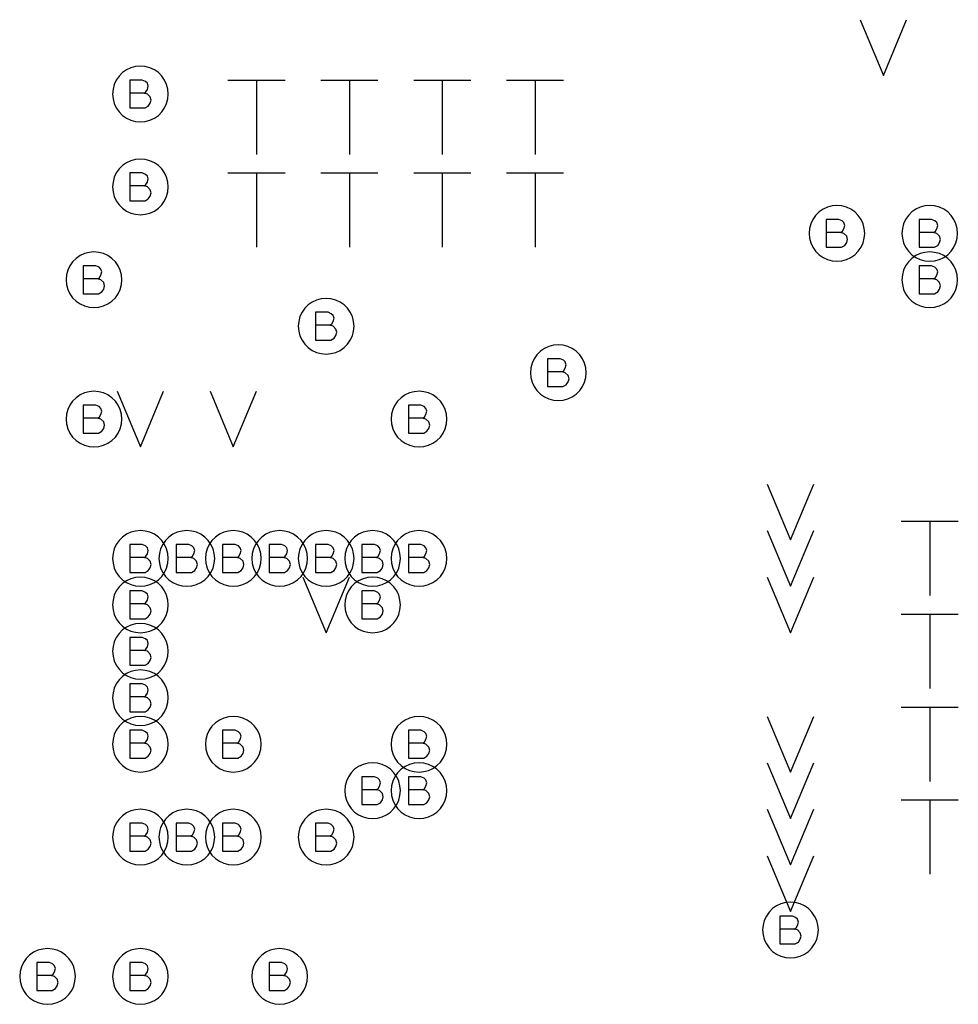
# Model space of a CAD drawing. Extents: x 280 to 610, y 250 to 460.
# Tile 15 of 53: x 358 to 368, y 322 to 332. Entities that reach past the tile are written whole.
import ezdxf

# ---------------------------------------------------------------- set-up
doc = ezdxf.new("R2010")
doc.units = 0
doc.layers.add('RVP8-IFD_G_fab_art', color=2, linetype='CONTINUOUS')

msp = doc.modelspace()

# ---------------------------------------------------------------- linework, layer by layer
at = {"layer": 'RVP8-IFD_G_fab_art'}
for points in [[(367.05, 332.4), (367.3, 331.8), (367.55, 332.4)], [(359.34, 331.61), (359.36, 331.625), (359.375, 331.65), (359.385, 331.685), (359.375, 331.715), (359.355, 331.735), (359.32, 331.75), (359.185, 331.75), (359.185, 331.45), (359.35, 331.45), (359.385, 331.47), (359.405, 331.5), (359.415, 331.535), (359.405, 331.57), (359.375, 331.6), (359.34, 331.61), (359.185, 331.61)], [(360.243, 331.75), (360.857, 331.75)], [(360.55, 331.75), (360.55, 330.95)], [(361.243, 331.75), (361.857, 331.75)], [(361.55, 331.75), (361.55, 330.95)], [(362.243, 331.75), (362.857, 331.75)], [(362.55, 331.75), (362.55, 330.95)], [(363.243, 331.75), (363.857, 331.75)], [(363.55, 331.75), (363.55, 330.95)], [(359.34, 330.61), (359.36, 330.625), (359.375, 330.65), (359.385, 330.685), (359.375, 330.715), (359.355, 330.735), (359.32, 330.75), (359.185, 330.75), (359.185, 330.45), (359.35, 330.45), (359.385, 330.47), (359.405, 330.5), (359.415, 330.535), (359.405, 330.57), (359.375, 330.6), (359.34, 330.61), (359.185, 330.61)], [(360.243, 330.75), (360.857, 330.75)], [(360.55, 330.75), (360.55, 329.95)], [(361.243, 330.75), (361.857, 330.75)], [(361.55, 330.75), (361.55, 329.95)], [(362.243, 330.75), (362.857, 330.75)], [(362.55, 330.75), (362.55, 329.95)], [(363.243, 330.75), (363.857, 330.75)], [(363.55, 330.75), (363.55, 329.95)], [(366.84, 330.11), (366.86, 330.125), (366.875, 330.15), (366.885, 330.185), (366.875, 330.215), (366.855, 330.235), (366.82, 330.25), (366.685, 330.25), (366.685, 329.95), (366.85, 329.95), (366.885, 329.97), (366.905, 330), (366.915, 330.035), (366.905, 330.07), (366.875, 330.1), (366.84, 330.11), (366.685, 330.11)], [(367.84, 330.11), (367.86, 330.125), (367.875, 330.15), (367.885, 330.185), (367.875, 330.215), (367.855, 330.235), (367.82, 330.25), (367.685, 330.25), (367.685, 329.95), (367.85, 329.95), (367.885, 329.97), (367.905, 330), (367.915, 330.035), (367.905, 330.07), (367.875, 330.1), (367.84, 330.11), (367.685, 330.11)], [(358.84, 329.61), (358.86, 329.625), (358.875, 329.65), (358.885, 329.685), (358.875, 329.715), (358.855, 329.735), (358.82, 329.75), (358.685, 329.75), (358.685, 329.45), (358.85, 329.45), (358.885, 329.47), (358.905, 329.5), (358.915, 329.535), (358.905, 329.57), (358.875, 329.6), (358.84, 329.61), (358.685, 329.61)], [(367.84, 329.61), (367.86, 329.625), (367.875, 329.65), (367.885, 329.685), (367.875, 329.715), (367.855, 329.735), (367.82, 329.75), (367.685, 329.75), (367.685, 329.45), (367.85, 329.45), (367.885, 329.47), (367.905, 329.5), (367.915, 329.535), (367.905, 329.57), (367.875, 329.6), (367.84, 329.61), (367.685, 329.61)], [(361.34, 329.11), (361.36, 329.125), (361.375, 329.15), (361.385, 329.185), (361.375, 329.215), (361.355, 329.235), (361.32, 329.25), (361.185, 329.25), (361.185, 328.95), (361.35, 328.95), (361.385, 328.97), (361.405, 329), (361.415, 329.035), (361.405, 329.07), (361.375, 329.1), (361.34, 329.11), (361.185, 329.11)], [(363.84, 328.61), (363.86, 328.625), (363.875, 328.65), (363.885, 328.685), (363.875, 328.715), (363.855, 328.735), (363.82, 328.75), (363.685, 328.75), (363.685, 328.45), (363.85, 328.45), (363.885, 328.47), (363.905, 328.5), (363.915, 328.535), (363.905, 328.57), (363.875, 328.6), (363.84, 328.61), (363.685, 328.61)], [(359.05, 328.4), (359.3, 327.8), (359.55, 328.4)], [(360.05, 328.4), (360.3, 327.8), (360.55, 328.4)], [(358.84, 328.11), (358.86, 328.125), (358.875, 328.15), (358.885, 328.185), (358.875, 328.215), (358.855, 328.235), (358.82, 328.25), (358.685, 328.25), (358.685, 327.95), (358.85, 327.95), (358.885, 327.97), (358.905, 328), (358.915, 328.035), (358.905, 328.07), (358.875, 328.1), (358.84, 328.11), (358.685, 328.11)], [(362.34, 328.11), (362.36, 328.125), (362.375, 328.15), (362.385, 328.185), (362.375, 328.215), (362.355, 328.235), (362.32, 328.25), (362.185, 328.25), (362.185, 327.95), (362.35, 327.95), (362.385, 327.97), (362.405, 328), (362.415, 328.035), (362.405, 328.07), (362.375, 328.1), (362.34, 328.11), (362.185, 328.11)], [(366.05, 327.4), (366.3, 326.8), (366.55, 327.4)], [(367.493, 327), (368.107, 327)], [(367.8, 327), (367.8, 326.2)], [(366.05, 326.9), (366.3, 326.3), (366.55, 326.9)], [(359.34, 326.61), (359.36, 326.625), (359.375, 326.65), (359.385, 326.685), (359.375, 326.715), (359.355, 326.735), (359.32, 326.75), (359.185, 326.75), (359.185, 326.45), (359.35, 326.45), (359.385, 326.47), (359.405, 326.5), (359.415, 326.535), (359.405, 326.57), (359.375, 326.6), (359.34, 326.61), (359.185, 326.61)], [(359.84, 326.61), (359.86, 326.625), (359.875, 326.65), (359.885, 326.685), (359.875, 326.715), (359.855, 326.735), (359.82, 326.75), (359.685, 326.75), (359.685, 326.45), (359.85, 326.45), (359.885, 326.47), (359.905, 326.5), (359.915, 326.535), (359.905, 326.57), (359.875, 326.6), (359.84, 326.61), (359.685, 326.61)], [(360.34, 326.61), (360.36, 326.625), (360.375, 326.65), (360.385, 326.685), (360.375, 326.715), (360.355, 326.735), (360.32, 326.75), (360.185, 326.75), (360.185, 326.45), (360.35, 326.45), (360.385, 326.47), (360.405, 326.5), (360.415, 326.535), (360.405, 326.57), (360.375, 326.6), (360.34, 326.61), (360.185, 326.61)], [(360.84, 326.61), (360.86, 326.625), (360.875, 326.65), (360.885, 326.685), (360.875, 326.715), (360.855, 326.735), (360.82, 326.75), (360.685, 326.75), (360.685, 326.45), (360.85, 326.45), (360.885, 326.47), (360.905, 326.5), (360.915, 326.535), (360.905, 326.57), (360.875, 326.6), (360.84, 326.61), (360.685, 326.61)], [(361.34, 326.61), (361.36, 326.625), (361.375, 326.65), (361.385, 326.685), (361.375, 326.715), (361.355, 326.735), (361.32, 326.75), (361.185, 326.75), (361.185, 326.45), (361.35, 326.45), (361.385, 326.47), (361.405, 326.5), (361.415, 326.535), (361.405, 326.57), (361.375, 326.6), (361.34, 326.61), (361.185, 326.61)], [(361.84, 326.61), (361.86, 326.625), (361.875, 326.65), (361.885, 326.685), (361.875, 326.715), (361.855, 326.735), (361.82, 326.75), (361.685, 326.75), (361.685, 326.45), (361.85, 326.45), (361.885, 326.47), (361.905, 326.5), (361.915, 326.535), (361.905, 326.57), (361.875, 326.6), (361.84, 326.61), (361.685, 326.61)], [(362.34, 326.61), (362.36, 326.625), (362.375, 326.65), (362.385, 326.685), (362.375, 326.715), (362.355, 326.735), (362.32, 326.75), (362.185, 326.75), (362.185, 326.45), (362.35, 326.45), (362.385, 326.47), (362.405, 326.5), (362.415, 326.535), (362.405, 326.57), (362.375, 326.6), (362.34, 326.61), (362.185, 326.61)], [(361.05, 326.4), (361.3, 325.8), (361.55, 326.4)], [(366.05, 326.4), (366.3, 325.8), (366.55, 326.4)], [(359.34, 326.11), (359.36, 326.125), (359.375, 326.15), (359.385, 326.185), (359.375, 326.215), (359.355, 326.235), (359.32, 326.25), (359.185, 326.25), (359.185, 325.95), (359.35, 325.95), (359.385, 325.97), (359.405, 326), (359.415, 326.035), (359.405, 326.07), (359.375, 326.1), (359.34, 326.11), (359.185, 326.11)], [(361.84, 326.11), (361.86, 326.125), (361.875, 326.15), (361.885, 326.185), (361.875, 326.215), (361.855, 326.235), (361.82, 326.25), (361.685, 326.25), (361.685, 325.95), (361.85, 325.95), (361.885, 325.97), (361.905, 326), (361.915, 326.035), (361.905, 326.07), (361.875, 326.1), (361.84, 326.11), (361.685, 326.11)], [(367.493, 326), (368.107, 326)], [(367.8, 326), (367.8, 325.2)], [(359.34, 325.61), (359.36, 325.625), (359.375, 325.65), (359.385, 325.685), (359.375, 325.715), (359.355, 325.735), (359.32, 325.75), (359.185, 325.75), (359.185, 325.45), (359.35, 325.45), (359.385, 325.47), (359.405, 325.5), (359.415, 325.535), (359.405, 325.57), (359.375, 325.6), (359.34, 325.61), (359.185, 325.61)], [(359.34, 325.11), (359.36, 325.125), (359.375, 325.15), (359.385, 325.185), (359.375, 325.215), (359.355, 325.235), (359.32, 325.25), (359.185, 325.25), (359.185, 324.95), (359.35, 324.95), (359.385, 324.97), (359.405, 325), (359.415, 325.035), (359.405, 325.07), (359.375, 325.1), (359.34, 325.11), (359.185, 325.11)], [(367.493, 325), (368.107, 325)], [(367.8, 325), (367.8, 324.2)], [(366.05, 324.9), (366.3, 324.3), (366.55, 324.9)], [(359.34, 324.61), (359.36, 324.625), (359.375, 324.65), (359.385, 324.685), (359.375, 324.715), (359.355, 324.735), (359.32, 324.75), (359.185, 324.75), (359.185, 324.45), (359.35, 324.45), (359.385, 324.47), (359.405, 324.5), (359.415, 324.535), (359.405, 324.57), (359.375, 324.6), (359.34, 324.61), (359.185, 324.61)], [(360.34, 324.61), (360.36, 324.625), (360.375, 324.65), (360.385, 324.685), (360.375, 324.715), (360.355, 324.735), (360.32, 324.75), (360.185, 324.75), (360.185, 324.45), (360.35, 324.45), (360.385, 324.47), (360.405, 324.5), (360.415, 324.535), (360.405, 324.57), (360.375, 324.6), (360.34, 324.61), (360.185, 324.61)], [(362.34, 324.61), (362.36, 324.625), (362.375, 324.65), (362.385, 324.685), (362.375, 324.715), (362.355, 324.735), (362.32, 324.75), (362.185, 324.75), (362.185, 324.45), (362.35, 324.45), (362.385, 324.47), (362.405, 324.5), (362.415, 324.535), (362.405, 324.57), (362.375, 324.6), (362.34, 324.61), (362.185, 324.61)], [(366.05, 324.4), (366.3, 323.8), (366.55, 324.4)], [(361.84, 324.11), (361.86, 324.125), (361.875, 324.15), (361.885, 324.185), (361.875, 324.215), (361.855, 324.235), (361.82, 324.25), (361.685, 324.25), (361.685, 323.95), (361.85, 323.95), (361.885, 323.97), (361.905, 324), (361.915, 324.035), (361.905, 324.07), (361.875, 324.1), (361.84, 324.11), (361.685, 324.11)], [(362.34, 324.11), (362.36, 324.125), (362.375, 324.15), (362.385, 324.185), (362.375, 324.215), (362.355, 324.235), (362.32, 324.25), (362.185, 324.25), (362.185, 323.95), (362.35, 323.95), (362.385, 323.97), (362.405, 324), (362.415, 324.035), (362.405, 324.07), (362.375, 324.1), (362.34, 324.11), (362.185, 324.11)], [(367.493, 324), (368.107, 324)], [(367.8, 324), (367.8, 323.2)], [(366.05, 323.9), (366.3, 323.3), (366.55, 323.9)], [(359.34, 323.61), (359.36, 323.625), (359.375, 323.65), (359.385, 323.685), (359.375, 323.715), (359.355, 323.735), (359.32, 323.75), (359.185, 323.75), (359.185, 323.45), (359.35, 323.45), (359.385, 323.47), (359.405, 323.5), (359.415, 323.535), (359.405, 323.57), (359.375, 323.6), (359.34, 323.61), (359.185, 323.61)], [(359.84, 323.61), (359.86, 323.625), (359.875, 323.65), (359.885, 323.685), (359.875, 323.715), (359.855, 323.735), (359.82, 323.75), (359.685, 323.75), (359.685, 323.45), (359.85, 323.45), (359.885, 323.47), (359.905, 323.5), (359.915, 323.535), (359.905, 323.57), (359.875, 323.6), (359.84, 323.61), (359.685, 323.61)], [(360.34, 323.61), (360.36, 323.625), (360.375, 323.65), (360.385, 323.685), (360.375, 323.715), (360.355, 323.735), (360.32, 323.75), (360.185, 323.75), (360.185, 323.45), (360.35, 323.45), (360.385, 323.47), (360.405, 323.5), (360.415, 323.535), (360.405, 323.57), (360.375, 323.6), (360.34, 323.61), (360.185, 323.61)], [(361.34, 323.61), (361.36, 323.625), (361.375, 323.65), (361.385, 323.685), (361.375, 323.715), (361.355, 323.735), (361.32, 323.75), (361.185, 323.75), (361.185, 323.45), (361.35, 323.45), (361.385, 323.47), (361.405, 323.5), (361.415, 323.535), (361.405, 323.57), (361.375, 323.6), (361.34, 323.61), (361.185, 323.61)], [(366.05, 323.4), (366.3, 322.8), (366.55, 323.4)], [(366.34, 322.61), (366.36, 322.625), (366.375, 322.65), (366.385, 322.685), (366.375, 322.715), (366.355, 322.735), (366.32, 322.75), (366.185, 322.75), (366.185, 322.45), (366.35, 322.45), (366.385, 322.47), (366.405, 322.5), (366.415, 322.535), (366.405, 322.57), (366.375, 322.6), (366.34, 322.61), (366.185, 322.61)], [(358.34, 322.11), (358.36, 322.125), (358.375, 322.15), (358.385, 322.185), (358.375, 322.215), (358.355, 322.235), (358.32, 322.25), (358.185, 322.25), (358.185, 321.95), (358.35, 321.95), (358.385, 321.97), (358.405, 322), (358.415, 322.035), (358.405, 322.07), (358.375, 322.1), (358.34, 322.11), (358.185, 322.11)], [(359.34, 322.11), (359.36, 322.125), (359.375, 322.15), (359.385, 322.185), (359.375, 322.215), (359.355, 322.235), (359.32, 322.25), (359.185, 322.25), (359.185, 321.95), (359.35, 321.95), (359.385, 321.97), (359.405, 322), (359.415, 322.035), (359.405, 322.07), (359.375, 322.1), (359.34, 322.11), (359.185, 322.11)], [(360.84, 322.11), (360.86, 322.125), (360.875, 322.15), (360.885, 322.185), (360.875, 322.215), (360.855, 322.235), (360.82, 322.25), (360.685, 322.25), (360.685, 321.95), (360.85, 321.95), (360.885, 321.97), (360.905, 322), (360.915, 322.035), (360.905, 322.07), (360.875, 322.1), (360.84, 322.11), (360.685, 322.11)]]:
    msp.add_lwpolyline(points, dxfattribs=at)
for points in [[(359.6, 331.6), (359.595, 331.652), (359.582, 331.703), (359.56, 331.75), (359.53, 331.793), (359.493, 331.83), (359.45, 331.86), (359.403, 331.882), (359.352, 331.895), (359.3, 331.9), (359.248, 331.895), (359.197, 331.882), (359.15, 331.86), (359.107, 331.83), (359.07, 331.793), (359.04, 331.75), (359.018, 331.703), (359.005, 331.652), (359, 331.6), (359.005, 331.548), (359.018, 331.497), (359.04, 331.45), (359.07, 331.407), (359.107, 331.37), (359.15, 331.34), (359.197, 331.318), (359.248, 331.305), (359.3, 331.3), (359.352, 331.305), (359.403, 331.318), (359.45, 331.34), (359.493, 331.37), (359.53, 331.407), (359.56, 331.45), (359.582, 331.497), (359.595, 331.548), (359.6, 331.6)], [(359.6, 330.6), (359.595, 330.652), (359.582, 330.703), (359.56, 330.75), (359.53, 330.793), (359.493, 330.83), (359.45, 330.86), (359.403, 330.882), (359.352, 330.895), (359.3, 330.9), (359.248, 330.895), (359.197, 330.882), (359.15, 330.86), (359.107, 330.83), (359.07, 330.793), (359.04, 330.75), (359.018, 330.703), (359.005, 330.652), (359, 330.6), (359.005, 330.548), (359.018, 330.497), (359.04, 330.45), (359.07, 330.407), (359.107, 330.37), (359.15, 330.34), (359.197, 330.318), (359.248, 330.305), (359.3, 330.3), (359.352, 330.305), (359.403, 330.318), (359.45, 330.34), (359.493, 330.37), (359.53, 330.407), (359.56, 330.45), (359.582, 330.497), (359.595, 330.548), (359.6, 330.6)], [(367.1, 330.1), (367.095, 330.152), (367.082, 330.203), (367.06, 330.25), (367.03, 330.293), (366.993, 330.33), (366.95, 330.36), (366.903, 330.382), (366.852, 330.395), (366.8, 330.4), (366.748, 330.395), (366.697, 330.382), (366.65, 330.36), (366.607, 330.33), (366.57, 330.293), (366.54, 330.25), (366.518, 330.203), (366.505, 330.152), (366.5, 330.1), (366.505, 330.048), (366.518, 329.997), (366.54, 329.95), (366.57, 329.907), (366.607, 329.87), (366.65, 329.84), (366.697, 329.818), (366.748, 329.805), (366.8, 329.8), (366.852, 329.805), (366.903, 329.818), (366.95, 329.84), (366.993, 329.87), (367.03, 329.907), (367.06, 329.95), (367.082, 329.997), (367.095, 330.048), (367.1, 330.1)], [(368.1, 330.1), (368.095, 330.152), (368.082, 330.203), (368.06, 330.25), (368.03, 330.293), (367.993, 330.33), (367.95, 330.36), (367.903, 330.382), (367.852, 330.395), (367.8, 330.4), (367.748, 330.395), (367.697, 330.382), (367.65, 330.36), (367.607, 330.33), (367.57, 330.293), (367.54, 330.25), (367.518, 330.203), (367.505, 330.152), (367.5, 330.1), (367.505, 330.048), (367.518, 329.997), (367.54, 329.95), (367.57, 329.907), (367.607, 329.87), (367.65, 329.84), (367.697, 329.818), (367.748, 329.805), (367.8, 329.8), (367.852, 329.805), (367.903, 329.818), (367.95, 329.84), (367.993, 329.87), (368.03, 329.907), (368.06, 329.95), (368.082, 329.997), (368.095, 330.048), (368.1, 330.1)], [(359.1, 329.6), (359.095, 329.652), (359.082, 329.703), (359.06, 329.75), (359.03, 329.793), (358.993, 329.83), (358.95, 329.86), (358.903, 329.882), (358.852, 329.895), (358.8, 329.9), (358.748, 329.895), (358.697, 329.882), (358.65, 329.86), (358.607, 329.83), (358.57, 329.793), (358.54, 329.75), (358.518, 329.703), (358.505, 329.652), (358.5, 329.6), (358.505, 329.548), (358.518, 329.497), (358.54, 329.45), (358.57, 329.407), (358.607, 329.37), (358.65, 329.34), (358.697, 329.318), (358.748, 329.305), (358.8, 329.3), (358.852, 329.305), (358.903, 329.318), (358.95, 329.34), (358.993, 329.37), (359.03, 329.407), (359.06, 329.45), (359.082, 329.497), (359.095, 329.548), (359.1, 329.6)], [(368.1, 329.6), (368.095, 329.652), (368.082, 329.703), (368.06, 329.75), (368.03, 329.793), (367.993, 329.83), (367.95, 329.86), (367.903, 329.882), (367.852, 329.895), (367.8, 329.9), (367.748, 329.895), (367.697, 329.882), (367.65, 329.86), (367.607, 329.83), (367.57, 329.793), (367.54, 329.75), (367.518, 329.703), (367.505, 329.652), (367.5, 329.6), (367.505, 329.548), (367.518, 329.497), (367.54, 329.45), (367.57, 329.407), (367.607, 329.37), (367.65, 329.34), (367.697, 329.318), (367.748, 329.305), (367.8, 329.3), (367.852, 329.305), (367.903, 329.318), (367.95, 329.34), (367.993, 329.37), (368.03, 329.407), (368.06, 329.45), (368.082, 329.497), (368.095, 329.548), (368.1, 329.6)], [(361.6, 329.1), (361.595, 329.152), (361.582, 329.203), (361.56, 329.25), (361.53, 329.293), (361.493, 329.33), (361.45, 329.36), (361.403, 329.382), (361.352, 329.395), (361.3, 329.4), (361.248, 329.395), (361.197, 329.382), (361.15, 329.36), (361.107, 329.33), (361.07, 329.293), (361.04, 329.25), (361.018, 329.203), (361.005, 329.152), (361, 329.1), (361.005, 329.048), (361.018, 328.997), (361.04, 328.95), (361.07, 328.907), (361.107, 328.87), (361.15, 328.84), (361.197, 328.818), (361.248, 328.805), (361.3, 328.8), (361.352, 328.805), (361.403, 328.818), (361.45, 328.84), (361.493, 328.87), (361.53, 328.907), (361.56, 328.95), (361.582, 328.997), (361.595, 329.048), (361.6, 329.1)], [(364.1, 328.6), (364.095, 328.652), (364.082, 328.703), (364.06, 328.75), (364.03, 328.793), (363.993, 328.83), (363.95, 328.86), (363.903, 328.882), (363.852, 328.895), (363.8, 328.9), (363.748, 328.895), (363.697, 328.882), (363.65, 328.86), (363.607, 328.83), (363.57, 328.793), (363.54, 328.75), (363.518, 328.703), (363.505, 328.652), (363.5, 328.6), (363.505, 328.548), (363.518, 328.497), (363.54, 328.45), (363.57, 328.407), (363.607, 328.37), (363.65, 328.34), (363.697, 328.318), (363.748, 328.305), (363.8, 328.3), (363.852, 328.305), (363.903, 328.318), (363.95, 328.34), (363.993, 328.37), (364.03, 328.407), (364.06, 328.45), (364.082, 328.497), (364.095, 328.548), (364.1, 328.6)], [(359.1, 328.1), (359.095, 328.152), (359.082, 328.203), (359.06, 328.25), (359.03, 328.293), (358.993, 328.33), (358.95, 328.36), (358.903, 328.382), (358.852, 328.395), (358.8, 328.4), (358.748, 328.395), (358.697, 328.382), (358.65, 328.36), (358.607, 328.33), (358.57, 328.293), (358.54, 328.25), (358.518, 328.203), (358.505, 328.152), (358.5, 328.1), (358.505, 328.048), (358.518, 327.997), (358.54, 327.95), (358.57, 327.907), (358.607, 327.87), (358.65, 327.84), (358.697, 327.818), (358.748, 327.805), (358.8, 327.8), (358.852, 327.805), (358.903, 327.818), (358.95, 327.84), (358.993, 327.87), (359.03, 327.907), (359.06, 327.95), (359.082, 327.997), (359.095, 328.048), (359.1, 328.1)], [(362.6, 328.1), (362.595, 328.152), (362.582, 328.203), (362.56, 328.25), (362.53, 328.293), (362.493, 328.33), (362.45, 328.36), (362.403, 328.382), (362.352, 328.395), (362.3, 328.4), (362.248, 328.395), (362.197, 328.382), (362.15, 328.36), (362.107, 328.33), (362.07, 328.293), (362.04, 328.25), (362.018, 328.203), (362.005, 328.152), (362, 328.1), (362.005, 328.048), (362.018, 327.997), (362.04, 327.95), (362.07, 327.907), (362.107, 327.87), (362.15, 327.84), (362.197, 327.818), (362.248, 327.805), (362.3, 327.8), (362.352, 327.805), (362.403, 327.818), (362.45, 327.84), (362.493, 327.87), (362.53, 327.907), (362.56, 327.95), (362.582, 327.997), (362.595, 328.048), (362.6, 328.1)], [(359.6, 326.6), (359.595, 326.652), (359.582, 326.703), (359.56, 326.75), (359.53, 326.793), (359.493, 326.83), (359.45, 326.86), (359.403, 326.882), (359.352, 326.895), (359.3, 326.9), (359.248, 326.895), (359.197, 326.882), (359.15, 326.86), (359.107, 326.83), (359.07, 326.793), (359.04, 326.75), (359.018, 326.703), (359.005, 326.652), (359, 326.6), (359.005, 326.548), (359.018, 326.497), (359.04, 326.45), (359.07, 326.407), (359.107, 326.37), (359.15, 326.34), (359.197, 326.318), (359.248, 326.305), (359.3, 326.3), (359.352, 326.305), (359.403, 326.318), (359.45, 326.34), (359.493, 326.37), (359.53, 326.407), (359.56, 326.45), (359.582, 326.497), (359.595, 326.548), (359.6, 326.6)], [(360.1, 326.6), (360.095, 326.652), (360.082, 326.703), (360.06, 326.75), (360.03, 326.793), (359.993, 326.83), (359.95, 326.86), (359.903, 326.882), (359.852, 326.895), (359.8, 326.9), (359.748, 326.895), (359.697, 326.882), (359.65, 326.86), (359.607, 326.83), (359.57, 326.793), (359.54, 326.75), (359.518, 326.703), (359.505, 326.652), (359.5, 326.6), (359.505, 326.548), (359.518, 326.497), (359.54, 326.45), (359.57, 326.407), (359.607, 326.37), (359.65, 326.34), (359.697, 326.318), (359.748, 326.305), (359.8, 326.3), (359.852, 326.305), (359.903, 326.318), (359.95, 326.34), (359.993, 326.37), (360.03, 326.407), (360.06, 326.45), (360.082, 326.497), (360.095, 326.548), (360.1, 326.6)], [(360.6, 326.6), (360.595, 326.652), (360.582, 326.703), (360.56, 326.75), (360.53, 326.793), (360.493, 326.83), (360.45, 326.86), (360.403, 326.882), (360.352, 326.895), (360.3, 326.9), (360.248, 326.895), (360.197, 326.882), (360.15, 326.86), (360.107, 326.83), (360.07, 326.793), (360.04, 326.75), (360.018, 326.703), (360.005, 326.652), (360, 326.6), (360.005, 326.548), (360.018, 326.497), (360.04, 326.45), (360.07, 326.407), (360.107, 326.37), (360.15, 326.34), (360.197, 326.318), (360.248, 326.305), (360.3, 326.3), (360.352, 326.305), (360.403, 326.318), (360.45, 326.34), (360.493, 326.37), (360.53, 326.407), (360.56, 326.45), (360.582, 326.497), (360.595, 326.548), (360.6, 326.6)], [(361.1, 326.6), (361.095, 326.652), (361.082, 326.703), (361.06, 326.75), (361.03, 326.793), (360.993, 326.83), (360.95, 326.86), (360.903, 326.882), (360.852, 326.895), (360.8, 326.9), (360.748, 326.895), (360.697, 326.882), (360.65, 326.86), (360.607, 326.83), (360.57, 326.793), (360.54, 326.75), (360.518, 326.703), (360.505, 326.652), (360.5, 326.6), (360.505, 326.548), (360.518, 326.497), (360.54, 326.45), (360.57, 326.407), (360.607, 326.37), (360.65, 326.34), (360.697, 326.318), (360.748, 326.305), (360.8, 326.3), (360.852, 326.305), (360.903, 326.318), (360.95, 326.34), (360.993, 326.37), (361.03, 326.407), (361.06, 326.45), (361.082, 326.497), (361.095, 326.548), (361.1, 326.6)], [(361.6, 326.6), (361.595, 326.652), (361.582, 326.703), (361.56, 326.75), (361.53, 326.793), (361.493, 326.83), (361.45, 326.86), (361.403, 326.882), (361.352, 326.895), (361.3, 326.9), (361.248, 326.895), (361.197, 326.882), (361.15, 326.86), (361.107, 326.83), (361.07, 326.793), (361.04, 326.75), (361.018, 326.703), (361.005, 326.652), (361, 326.6), (361.005, 326.548), (361.018, 326.497), (361.04, 326.45), (361.07, 326.407), (361.107, 326.37), (361.15, 326.34), (361.197, 326.318), (361.248, 326.305), (361.3, 326.3), (361.352, 326.305), (361.403, 326.318), (361.45, 326.34), (361.493, 326.37), (361.53, 326.407), (361.56, 326.45), (361.582, 326.497), (361.595, 326.548), (361.6, 326.6)], [(362.1, 326.6), (362.095, 326.652), (362.082, 326.703), (362.06, 326.75), (362.03, 326.793), (361.993, 326.83), (361.95, 326.86), (361.903, 326.882), (361.852, 326.895), (361.8, 326.9), (361.748, 326.895), (361.697, 326.882), (361.65, 326.86), (361.607, 326.83), (361.57, 326.793), (361.54, 326.75), (361.518, 326.703), (361.505, 326.652), (361.5, 326.6), (361.505, 326.548), (361.518, 326.497), (361.54, 326.45), (361.57, 326.407), (361.607, 326.37), (361.65, 326.34), (361.697, 326.318), (361.748, 326.305), (361.8, 326.3), (361.852, 326.305), (361.903, 326.318), (361.95, 326.34), (361.993, 326.37), (362.03, 326.407), (362.06, 326.45), (362.082, 326.497), (362.095, 326.548), (362.1, 326.6)], [(362.6, 326.6), (362.595, 326.652), (362.582, 326.703), (362.56, 326.75), (362.53, 326.793), (362.493, 326.83), (362.45, 326.86), (362.403, 326.882), (362.352, 326.895), (362.3, 326.9), (362.248, 326.895), (362.197, 326.882), (362.15, 326.86), (362.107, 326.83), (362.07, 326.793), (362.04, 326.75), (362.018, 326.703), (362.005, 326.652), (362, 326.6), (362.005, 326.548), (362.018, 326.497), (362.04, 326.45), (362.07, 326.407), (362.107, 326.37), (362.15, 326.34), (362.197, 326.318), (362.248, 326.305), (362.3, 326.3), (362.352, 326.305), (362.403, 326.318), (362.45, 326.34), (362.493, 326.37), (362.53, 326.407), (362.56, 326.45), (362.582, 326.497), (362.595, 326.548), (362.6, 326.6)], [(359.6, 326.1), (359.595, 326.152), (359.582, 326.203), (359.56, 326.25), (359.53, 326.293), (359.493, 326.33), (359.45, 326.36), (359.403, 326.382), (359.352, 326.395), (359.3, 326.4), (359.248, 326.395), (359.197, 326.382), (359.15, 326.36), (359.107, 326.33), (359.07, 326.293), (359.04, 326.25), (359.018, 326.203), (359.005, 326.152), (359, 326.1), (359.005, 326.048), (359.018, 325.997), (359.04, 325.95), (359.07, 325.907), (359.107, 325.87), (359.15, 325.84), (359.197, 325.818), (359.248, 325.805), (359.3, 325.8), (359.352, 325.805), (359.403, 325.818), (359.45, 325.84), (359.493, 325.87), (359.53, 325.907), (359.56, 325.95), (359.582, 325.997), (359.595, 326.048), (359.6, 326.1)], [(362.1, 326.1), (362.095, 326.152), (362.082, 326.203), (362.06, 326.25), (362.03, 326.293), (361.993, 326.33), (361.95, 326.36), (361.903, 326.382), (361.852, 326.395), (361.8, 326.4), (361.748, 326.395), (361.697, 326.382), (361.65, 326.36), (361.607, 326.33), (361.57, 326.293), (361.54, 326.25), (361.518, 326.203), (361.505, 326.152), (361.5, 326.1), (361.505, 326.048), (361.518, 325.997), (361.54, 325.95), (361.57, 325.907), (361.607, 325.87), (361.65, 325.84), (361.697, 325.818), (361.748, 325.805), (361.8, 325.8), (361.852, 325.805), (361.903, 325.818), (361.95, 325.84), (361.993, 325.87), (362.03, 325.907), (362.06, 325.95), (362.082, 325.997), (362.095, 326.048), (362.1, 326.1)], [(359.6, 325.6), (359.595, 325.652), (359.582, 325.703), (359.56, 325.75), (359.53, 325.793), (359.493, 325.83), (359.45, 325.86), (359.403, 325.882), (359.352, 325.895), (359.3, 325.9), (359.248, 325.895), (359.197, 325.882), (359.15, 325.86), (359.107, 325.83), (359.07, 325.793), (359.04, 325.75), (359.018, 325.703), (359.005, 325.652), (359, 325.6), (359.005, 325.548), (359.018, 325.497), (359.04, 325.45), (359.07, 325.407), (359.107, 325.37), (359.15, 325.34), (359.197, 325.318), (359.248, 325.305), (359.3, 325.3), (359.352, 325.305), (359.403, 325.318), (359.45, 325.34), (359.493, 325.37), (359.53, 325.407), (359.56, 325.45), (359.582, 325.497), (359.595, 325.548), (359.6, 325.6)], [(359.6, 325.1), (359.595, 325.152), (359.582, 325.203), (359.56, 325.25), (359.53, 325.293), (359.493, 325.33), (359.45, 325.36), (359.403, 325.382), (359.352, 325.395), (359.3, 325.4), (359.248, 325.395), (359.197, 325.382), (359.15, 325.36), (359.107, 325.33), (359.07, 325.293), (359.04, 325.25), (359.018, 325.203), (359.005, 325.152), (359, 325.1), (359.005, 325.048), (359.018, 324.997), (359.04, 324.95), (359.07, 324.907), (359.107, 324.87), (359.15, 324.84), (359.197, 324.818), (359.248, 324.805), (359.3, 324.8), (359.352, 324.805), (359.403, 324.818), (359.45, 324.84), (359.493, 324.87), (359.53, 324.907), (359.56, 324.95), (359.582, 324.997), (359.595, 325.048), (359.6, 325.1)], [(359.6, 324.6), (359.595, 324.652), (359.582, 324.703), (359.56, 324.75), (359.53, 324.793), (359.493, 324.83), (359.45, 324.86), (359.403, 324.882), (359.352, 324.895), (359.3, 324.9), (359.248, 324.895), (359.197, 324.882), (359.15, 324.86), (359.107, 324.83), (359.07, 324.793), (359.04, 324.75), (359.018, 324.703), (359.005, 324.652), (359, 324.6), (359.005, 324.548), (359.018, 324.497), (359.04, 324.45), (359.07, 324.407), (359.107, 324.37), (359.15, 324.34), (359.197, 324.318), (359.248, 324.305), (359.3, 324.3), (359.352, 324.305), (359.403, 324.318), (359.45, 324.34), (359.493, 324.37), (359.53, 324.407), (359.56, 324.45), (359.582, 324.497), (359.595, 324.548), (359.6, 324.6)], [(360.6, 324.6), (360.595, 324.652), (360.582, 324.703), (360.56, 324.75), (360.53, 324.793), (360.493, 324.83), (360.45, 324.86), (360.403, 324.882), (360.352, 324.895), (360.3, 324.9), (360.248, 324.895), (360.197, 324.882), (360.15, 324.86), (360.107, 324.83), (360.07, 324.793), (360.04, 324.75), (360.018, 324.703), (360.005, 324.652), (360, 324.6), (360.005, 324.548), (360.018, 324.497), (360.04, 324.45), (360.07, 324.407), (360.107, 324.37), (360.15, 324.34), (360.197, 324.318), (360.248, 324.305), (360.3, 324.3), (360.352, 324.305), (360.403, 324.318), (360.45, 324.34), (360.493, 324.37), (360.53, 324.407), (360.56, 324.45), (360.582, 324.497), (360.595, 324.548), (360.6, 324.6)], [(362.6, 324.6), (362.595, 324.652), (362.582, 324.703), (362.56, 324.75), (362.53, 324.793), (362.493, 324.83), (362.45, 324.86), (362.403, 324.882), (362.352, 324.895), (362.3, 324.9), (362.248, 324.895), (362.197, 324.882), (362.15, 324.86), (362.107, 324.83), (362.07, 324.793), (362.04, 324.75), (362.018, 324.703), (362.005, 324.652), (362, 324.6), (362.005, 324.548), (362.018, 324.497), (362.04, 324.45), (362.07, 324.407), (362.107, 324.37), (362.15, 324.34), (362.197, 324.318), (362.248, 324.305), (362.3, 324.3), (362.352, 324.305), (362.403, 324.318), (362.45, 324.34), (362.493, 324.37), (362.53, 324.407), (362.56, 324.45), (362.582, 324.497), (362.595, 324.548), (362.6, 324.6)], [(362.1, 324.1), (362.095, 324.152), (362.082, 324.203), (362.06, 324.25), (362.03, 324.293), (361.993, 324.33), (361.95, 324.36), (361.903, 324.382), (361.852, 324.395), (361.8, 324.4), (361.748, 324.395), (361.697, 324.382), (361.65, 324.36), (361.607, 324.33), (361.57, 324.293), (361.54, 324.25), (361.518, 324.203), (361.505, 324.152), (361.5, 324.1), (361.505, 324.048), (361.518, 323.997), (361.54, 323.95), (361.57, 323.907), (361.607, 323.87), (361.65, 323.84), (361.697, 323.818), (361.748, 323.805), (361.8, 323.8), (361.852, 323.805), (361.903, 323.818), (361.95, 323.84), (361.993, 323.87), (362.03, 323.907), (362.06, 323.95), (362.082, 323.997), (362.095, 324.048), (362.1, 324.1)], [(362.6, 324.1), (362.595, 324.152), (362.582, 324.203), (362.56, 324.25), (362.53, 324.293), (362.493, 324.33), (362.45, 324.36), (362.403, 324.382), (362.352, 324.395), (362.3, 324.4), (362.248, 324.395), (362.197, 324.382), (362.15, 324.36), (362.107, 324.33), (362.07, 324.293), (362.04, 324.25), (362.018, 324.203), (362.005, 324.152), (362, 324.1), (362.005, 324.048), (362.018, 323.997), (362.04, 323.95), (362.07, 323.907), (362.107, 323.87), (362.15, 323.84), (362.197, 323.818), (362.248, 323.805), (362.3, 323.8), (362.352, 323.805), (362.403, 323.818), (362.45, 323.84), (362.493, 323.87), (362.53, 323.907), (362.56, 323.95), (362.582, 323.997), (362.595, 324.048), (362.6, 324.1)], [(359.6, 323.6), (359.595, 323.652), (359.582, 323.703), (359.56, 323.75), (359.53, 323.793), (359.493, 323.83), (359.45, 323.86), (359.403, 323.882), (359.352, 323.895), (359.3, 323.9), (359.248, 323.895), (359.197, 323.882), (359.15, 323.86), (359.107, 323.83), (359.07, 323.793), (359.04, 323.75), (359.018, 323.703), (359.005, 323.652), (359, 323.6), (359.005, 323.548), (359.018, 323.497), (359.04, 323.45), (359.07, 323.407), (359.107, 323.37), (359.15, 323.34), (359.197, 323.318), (359.248, 323.305), (359.3, 323.3), (359.352, 323.305), (359.403, 323.318), (359.45, 323.34), (359.493, 323.37), (359.53, 323.407), (359.56, 323.45), (359.582, 323.497), (359.595, 323.548), (359.6, 323.6)], [(360.1, 323.6), (360.095, 323.652), (360.082, 323.703), (360.06, 323.75), (360.03, 323.793), (359.993, 323.83), (359.95, 323.86), (359.903, 323.882), (359.852, 323.895), (359.8, 323.9), (359.748, 323.895), (359.697, 323.882), (359.65, 323.86), (359.607, 323.83), (359.57, 323.793), (359.54, 323.75), (359.518, 323.703), (359.505, 323.652), (359.5, 323.6), (359.505, 323.548), (359.518, 323.497), (359.54, 323.45), (359.57, 323.407), (359.607, 323.37), (359.65, 323.34), (359.697, 323.318), (359.748, 323.305), (359.8, 323.3), (359.852, 323.305), (359.903, 323.318), (359.95, 323.34), (359.993, 323.37), (360.03, 323.407), (360.06, 323.45), (360.082, 323.497), (360.095, 323.548), (360.1, 323.6)], [(360.6, 323.6), (360.595, 323.652), (360.582, 323.703), (360.56, 323.75), (360.53, 323.793), (360.493, 323.83), (360.45, 323.86), (360.403, 323.882), (360.352, 323.895), (360.3, 323.9), (360.248, 323.895), (360.197, 323.882), (360.15, 323.86), (360.107, 323.83), (360.07, 323.793), (360.04, 323.75), (360.018, 323.703), (360.005, 323.652), (360, 323.6), (360.005, 323.548), (360.018, 323.497), (360.04, 323.45), (360.07, 323.407), (360.107, 323.37), (360.15, 323.34), (360.197, 323.318), (360.248, 323.305), (360.3, 323.3), (360.352, 323.305), (360.403, 323.318), (360.45, 323.34), (360.493, 323.37), (360.53, 323.407), (360.56, 323.45), (360.582, 323.497), (360.595, 323.548), (360.6, 323.6)], [(361.6, 323.6), (361.595, 323.652), (361.582, 323.703), (361.56, 323.75), (361.53, 323.793), (361.493, 323.83), (361.45, 323.86), (361.403, 323.882), (361.352, 323.895), (361.3, 323.9), (361.248, 323.895), (361.197, 323.882), (361.15, 323.86), (361.107, 323.83), (361.07, 323.793), (361.04, 323.75), (361.018, 323.703), (361.005, 323.652), (361, 323.6), (361.005, 323.548), (361.018, 323.497), (361.04, 323.45), (361.07, 323.407), (361.107, 323.37), (361.15, 323.34), (361.197, 323.318), (361.248, 323.305), (361.3, 323.3), (361.352, 323.305), (361.403, 323.318), (361.45, 323.34), (361.493, 323.37), (361.53, 323.407), (361.56, 323.45), (361.582, 323.497), (361.595, 323.548), (361.6, 323.6)], [(366.6, 322.6), (366.595, 322.652), (366.582, 322.703), (366.56, 322.75), (366.53, 322.793), (366.493, 322.83), (366.45, 322.86), (366.403, 322.882), (366.352, 322.895), (366.3, 322.9), (366.248, 322.895), (366.197, 322.882), (366.15, 322.86), (366.107, 322.83), (366.07, 322.793), (366.04, 322.75), (366.018, 322.703), (366.005, 322.652), (366, 322.6), (366.005, 322.548), (366.018, 322.497), (366.04, 322.45), (366.07, 322.407), (366.107, 322.37), (366.15, 322.34), (366.197, 322.318), (366.248, 322.305), (366.3, 322.3), (366.352, 322.305), (366.403, 322.318), (366.45, 322.34), (366.493, 322.37), (366.53, 322.407), (366.56, 322.45), (366.582, 322.497), (366.595, 322.548), (366.6, 322.6)], [(358.6, 322.1), (358.595, 322.152), (358.582, 322.203), (358.56, 322.25), (358.53, 322.293), (358.493, 322.33), (358.45, 322.36), (358.403, 322.382), (358.352, 322.395), (358.3, 322.4), (358.248, 322.395), (358.197, 322.382), (358.15, 322.36), (358.107, 322.33), (358.07, 322.293), (358.04, 322.25), (358.018, 322.203), (358.005, 322.152), (358, 322.1), (358.005, 322.048), (358.018, 321.997), (358.04, 321.95), (358.07, 321.907), (358.107, 321.87), (358.15, 321.84), (358.197, 321.818), (358.248, 321.805), (358.3, 321.8), (358.352, 321.805), (358.403, 321.818), (358.45, 321.84), (358.493, 321.87), (358.53, 321.907), (358.56, 321.95), (358.582, 321.997), (358.595, 322.048), (358.6, 322.1)], [(359.6, 322.1), (359.595, 322.152), (359.582, 322.203), (359.56, 322.25), (359.53, 322.293), (359.493, 322.33), (359.45, 322.36), (359.403, 322.382), (359.352, 322.395), (359.3, 322.4), (359.248, 322.395), (359.197, 322.382), (359.15, 322.36), (359.107, 322.33), (359.07, 322.293), (359.04, 322.25), (359.018, 322.203), (359.005, 322.152), (359, 322.1), (359.005, 322.048), (359.018, 321.997), (359.04, 321.95), (359.07, 321.907), (359.107, 321.87), (359.15, 321.84), (359.197, 321.818), (359.248, 321.805), (359.3, 321.8), (359.352, 321.805), (359.403, 321.818), (359.45, 321.84), (359.493, 321.87), (359.53, 321.907), (359.56, 321.95), (359.582, 321.997), (359.595, 322.048), (359.6, 322.1)], [(361.1, 322.1), (361.095, 322.152), (361.082, 322.203), (361.06, 322.25), (361.03, 322.293), (360.993, 322.33), (360.95, 322.36), (360.903, 322.382), (360.852, 322.395), (360.8, 322.4), (360.748, 322.395), (360.697, 322.382), (360.65, 322.36), (360.607, 322.33), (360.57, 322.293), (360.54, 322.25), (360.518, 322.203), (360.505, 322.152), (360.5, 322.1), (360.505, 322.048), (360.518, 321.997), (360.54, 321.95), (360.57, 321.907), (360.607, 321.87), (360.65, 321.84), (360.697, 321.818), (360.748, 321.805), (360.8, 321.8), (360.852, 321.805), (360.903, 321.818), (360.95, 321.84), (360.993, 321.87), (361.03, 321.907), (361.06, 321.95), (361.082, 321.997), (361.095, 322.048), (361.1, 322.1)]]:
    msp.add_lwpolyline(points, close=True, dxfattribs=at)

doc.saveas('drawing.dxf')
